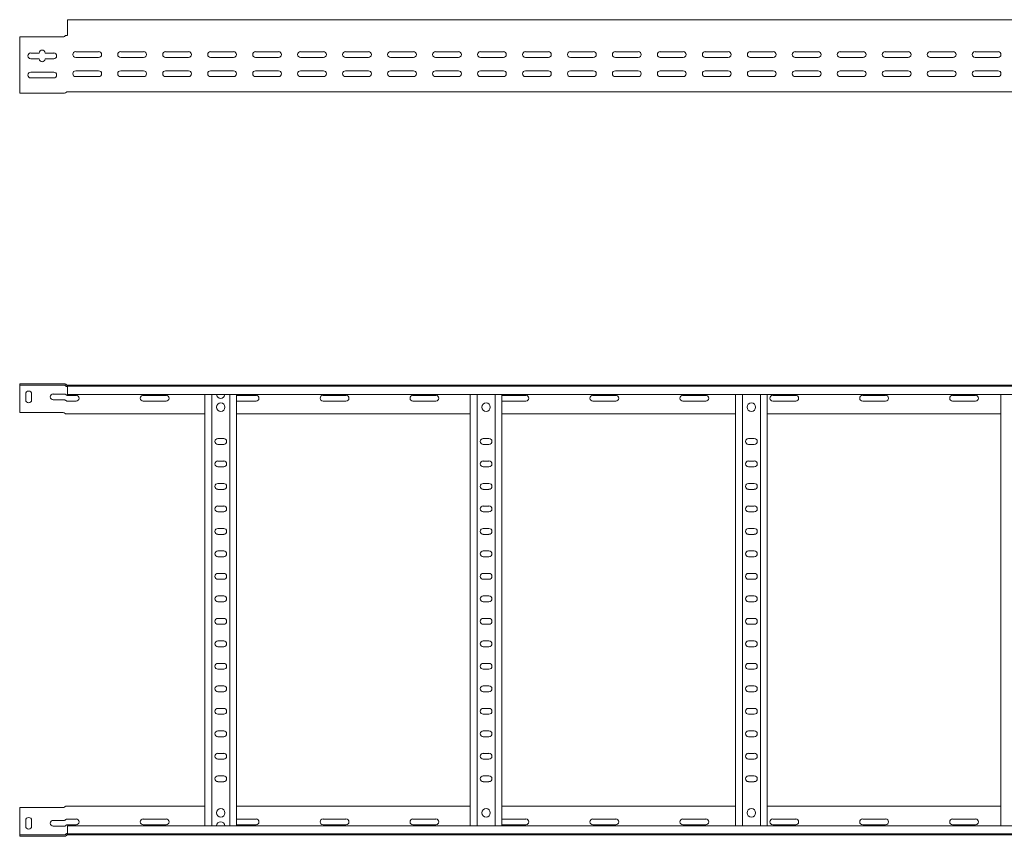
# Model space of a CAD drawing. Header units: millimetres. Extents: x -842 to 7135, y -6681 to -289.
# Tile 5 of 20: x 1135 to 2229, y -4973 to -4065. Entities that reach past the tile are written whole.
import ezdxf

# ---------------------------------------------------------------- set-up
doc = ezdxf.new("R2010")
doc.units = ezdxf.units.MM

msp = doc.modelspace()

# ---------------------------------------------------------------- linework, layer by layer
at = {"color": 7, "linetype": 'Continuous', "lineweight": 15}
for p, q in [((7134.7, -4064.8), (1187.7, -4064.8)), ((1187.7, -4064.8), (1187.7, -4072.2)), ((1187.7, -4072.2), (1187.7, -4077.5)), ((1184.4, -4083.4), (1184.9, -4082.9)), ((1186.6, -4082.3), (1187.7, -4082.3)), ((1186.6, -4082.3), (1186.6, -4082.3)), ((1187.7, -4077.5), (1187.7, -4077.9)), ((1187.7, -4077.9), (1187.7, -4081.8)), ((1134.7, -4083.8), (1134.7, -4141.8)), ((1182.9, -4083.8), (1134.7, -4083.8)), ((1147, -4101.8), (1156.5, -4101.8)), ((1163, -4101.8), (1172.5, -4101.8)), ((1197, -4100.3), (1222.5, -4100.3)), ((1247, -4100.3), (1272.5, -4100.3)), ((1297, -4100.3), (1322.5, -4100.3)), ((1347, -4100.3), (1372.5, -4100.3)), ((1397, -4100.3), (1422.5, -4100.3)), ((1447, -4100.3), (1472.5, -4100.3)), ((1497, -4100.3), (1522.5, -4100.3)), ((1547, -4100.3), (1572.5, -4100.3)), ((1597, -4100.3), (1622.5, -4100.3)), ((1647, -4100.3), (1672.5, -4100.3)), ((1697, -4100.3), (1722.5, -4100.3)), ((1747, -4100.3), (1772.5, -4100.3)), ((1797, -4100.3), (1822.5, -4100.3)), ((1847, -4100.3), (1872.5, -4100.3)), ((1897, -4100.3), (1922.5, -4100.3)), ((1947, -4100.3), (1972.5, -4100.3)), ((1997, -4100.3), (2022.5, -4100.3)), ((2047, -4100.3), (2072.5, -4100.3)), ((2097, -4100.3), (2122.5, -4100.3)), ((2147, -4100.3), (2172.5, -4100.3)), ((2197, -4100.3), (2222.5, -4100.3)), ((1156.5, -4108.3), (1147, -4108.3)), ((1172.5, -4108.3), (1163, -4108.3)), ((1222.5, -4106.8), (1197, -4106.8)), ((1272.5, -4106.8), (1247, -4106.8)), ((1322.5, -4106.8), (1297, -4106.8)), ((1372.5, -4106.8), (1347, -4106.8)), ((1422.5, -4106.8), (1397, -4106.8)), ((1472.5, -4106.8), (1447, -4106.8)), ((1522.5, -4106.8), (1497, -4106.8)), ((1572.5, -4106.8), (1547, -4106.8)), ((1622.5, -4106.8), (1597, -4106.8)), ((1672.5, -4106.8), (1647, -4106.8)), ((1722.5, -4106.8), (1697, -4106.8)), ((1772.5, -4106.8), (1747, -4106.8)), ((1822.5, -4106.8), (1797, -4106.8)), ((1872.5, -4106.8), (1847, -4106.8)), ((1922.5, -4106.8), (1897, -4106.8)), ((1972.5, -4106.8), (1947, -4106.8)), ((2022.5, -4106.8), (1997, -4106.8)), ((2072.5, -4106.8), (2047, -4106.8)), ((2122.5, -4106.8), (2097, -4106.8)), ((2172.5, -4106.8), (2147, -4106.8)), ((2222.5, -4106.8), (2197, -4106.8)), ((1147, -4123), (1172.5, -4123)), ((1197, -4121.5), (1222.5, -4121.5)), ((1247, -4121.5), (1272.5, -4121.5)), ((1297, -4121.5), (1322.5, -4121.5)), ((1347, -4121.5), (1372.5, -4121.5)), ((1397, -4121.5), (1422.5, -4121.5)), ((1447, -4121.5), (1472.5, -4121.5)), ((1497, -4121.5), (1522.5, -4121.5)), ((1547, -4121.5), (1572.5, -4121.5)), ((1597, -4121.5), (1622.5, -4121.5)), ((1647, -4121.5), (1672.5, -4121.5)), ((1697, -4121.5), (1722.5, -4121.5)), ((1747, -4121.5), (1772.5, -4121.5)), ((1797, -4121.5), (1822.5, -4121.5)), ((1847, -4121.5), (1872.5, -4121.5)), ((1897, -4121.5), (1922.5, -4121.5)), ((1947, -4121.5), (1972.5, -4121.5)), ((1997, -4121.5), (2022.5, -4121.5)), ((2047, -4121.5), (2072.5, -4121.5)), ((2097, -4121.5), (2122.5, -4121.5)), ((2147, -4121.5), (2172.5, -4121.5)), ((2197, -4121.5), (2222.5, -4121.5)), ((1172.5, -4129.5), (1147, -4129.5)), ((1222.5, -4128), (1197, -4128)), ((1272.5, -4128), (1247, -4128)), ((1322.5, -4128), (1297, -4128)), ((1345.9, -4127.8), (1346.4, -4127.8)), ((1372.5, -4128), (1347, -4128)), ((1370, -4127.8), (1373.6, -4127.8)), ((1422.5, -4128), (1397, -4128)), ((1472.5, -4128), (1447, -4128)), ((1522.5, -4128), (1497, -4128)), ((1572.5, -4128), (1547, -4128)), ((1622.5, -4128), (1597, -4128)), ((1672.5, -4128), (1647, -4128)), ((1665, -4127.8), (1668.9, -4127.8)), ((1722.5, -4128), (1697, -4128)), ((1772.5, -4128), (1747, -4128)), ((1822.5, -4128), (1797, -4128)), ((1872.5, -4128), (1847, -4128)), ((1922.5, -4128), (1897, -4128)), ((1972.5, -4128), (1947, -4128)), ((1960, -4127.8), (1963.9, -4127.8)), ((2022.5, -4128), (1997, -4128)), ((2072.5, -4128), (2047, -4128)), ((2122.5, -4128), (2097, -4128)), ((2172.5, -4128), (2147, -4128)), ((2222.5, -4128), (2197, -4128)), ((1134.7, -4141.8), (1134.7, -4146.3)), ((1134.7, -4146.3), (1184.4, -4146.3)), ((1187.7, -4144.8), (1355.3, -4144.8)), ((1355.3, -4144.8), (1361.1, -4144.8)), ((1361.1, -4144.8), (2240.3, -4144.8)), ((1134.7, -4469.6), (1134.7, -4471.1)), ((1182.9, -4469.6), (1134.7, -4469.6)), ((1134.7, -4471.1), (1182.9, -4471.1)), ((1134.7, -4474.1), (1134.7, -4471.1)), ((1134.7, -4501.6), (1134.7, -4474.1)), ((1182.9, -4469.6), (1184.4, -4469.6)), ((1184.4, -4471.1), (1182.9, -4471.1)), ((1184.4, -4469.6), (1184.9, -4469.7)), ((1184.9, -4471.2), (1184.4, -4471.1)), ((1186.6, -4470.6), (1186.6, -4470.7)), ((1187.2, -4471.1), (1187.6, -4471.1)), ((1187.6, -4471.1), (7134.7, -4471.1)), ((1187.7, -4472.2), (1187.7, -4471.1)), ((7134.7, -4472.2), (1187.7, -4472.2)), ((1187.7, -4481.3), (1187.7, -4472.2)), ((1141.5, -4480.9), (1141.5, -4487.4)), ((1148, -4487.4), (1148, -4480.9)), ((1172, -4480.9), (1184.4, -4480.9)), ((1184.4, -4487.4), (1172, -4487.4)), ((1187.7, -4481.3), (7134.7, -4481.3)), ((1197.5, -4482.4), (1187.7, -4482.4)), ((1297.5, -4482.4), (1272, -4482.4)), ((1340.7, -4960.9), (1340.7, -4481.3)), ((1348.2, -4960.9), (1348.2, -4481.3)), ((1368.2, -4960.9), (1368.2, -4481.3)), ((1375.7, -4960.9), (1375.7, -4481.3)), ((1397.5, -4482.4), (1375.7, -4482.4)), ((1497.5, -4482.4), (1472, -4482.4)), ((1597.5, -4482.4), (1572, -4482.4)), ((1635.7, -4960.9), (1635.7, -4481.3)), ((1643.2, -4960.9), (1643.2, -4481.3)), ((1663.2, -4960.9), (1663.2, -4481.3)), ((1670.7, -4960.9), (1670.7, -4481.3)), ((1697.5, -4482.4), (1672, -4482.4)), ((1797.5, -4482.4), (1772, -4482.4)), ((1897.5, -4482.4), (1872, -4482.4)), ((1930.7, -4960.9), (1930.7, -4481.3)), ((1938.2, -4960.9), (1938.2, -4481.3)), ((1958.2, -4960.9), (1958.2, -4481.3)), ((1965.7, -4960.9), (1965.7, -4481.3)), ((1997.5, -4482.4), (1972, -4482.4)), ((2097.5, -4482.4), (2072, -4482.4)), ((2197.5, -4482.4), (2172, -4482.4)), ((2225.7, -4960.9), (2225.7, -4481.3)), ((1187.7, -4488.9), (1197.5, -4488.9)), ((1272, -4488.9), (1297.5, -4488.9)), ((1375.7, -4488.9), (1397.5, -4488.9)), ((1472, -4488.9), (1497.5, -4488.9)), ((1572, -4488.9), (1597.5, -4488.9)), ((1672, -4488.9), (1697.5, -4488.9)), ((1772, -4488.9), (1797.5, -4488.9)), ((1872, -4488.9), (1897.5, -4488.9)), ((1972, -4488.9), (1997.5, -4488.9)), ((2072, -4488.9), (2097.5, -4488.9)), ((2172, -4488.9), (2197.5, -4488.9)), ((1182.9, -4501.6), (1134.7, -4501.6)), ((1184.4, -4502), (1184.9, -4502.4)), ((1187.7, -4503.1), (1186.6, -4503.1)), ((1187.7, -4503.1), (1340.7, -4503.1)), ((1375.7, -4503.1), (1635.7, -4503.1)), ((1670.7, -4503.1), (1930.7, -4503.1)), ((1965.7, -4503.1), (2225.7, -4503.1)), ((1361.5, -4530.4), (1355, -4530.4)), ((1656.5, -4530.4), (1650, -4530.4)), ((1951.5, -4530.4), (1945, -4530.4)), ((1355, -4536.9), (1361.5, -4536.9)), ((1650, -4536.9), (1656.5, -4536.9)), ((1945, -4536.9), (1951.5, -4536.9)), ((1361.5, -4555.4), (1355, -4555.4)), ((1355, -4561.9), (1361.5, -4561.9)), ((1656.5, -4555.4), (1650, -4555.4)), ((1650, -4561.9), (1656.5, -4561.9)), ((1951.5, -4555.4), (1945, -4555.4)), ((1945, -4561.9), (1951.5, -4561.9)), ((1361.5, -4580.4), (1355, -4580.4)), ((1355, -4586.9), (1361.5, -4586.9)), ((1656.5, -4580.4), (1650, -4580.4)), ((1650, -4586.9), (1656.5, -4586.9)), ((1951.5, -4580.4), (1945, -4580.4)), ((1945, -4586.9), (1951.5, -4586.9)), ((1361.5, -4605.4), (1355, -4605.4)), ((1656.5, -4605.4), (1650, -4605.4)), ((1951.5, -4605.4), (1945, -4605.4)), ((1355, -4611.9), (1361.5, -4611.9)), ((1650, -4611.9), (1656.5, -4611.9)), ((1945, -4611.9), (1951.5, -4611.9)), ((1361.5, -4630.4), (1355, -4630.4)), ((1656.5, -4630.4), (1650, -4630.4)), ((1951.5, -4630.4), (1945, -4630.4)), ((1355, -4636.9), (1361.5, -4636.9)), ((1650, -4636.9), (1656.5, -4636.9)), ((1945, -4636.9), (1951.5, -4636.9)), ((1361.5, -4655.4), (1355, -4655.4)), ((1355, -4661.9), (1361.5, -4661.9)), ((1656.5, -4655.4), (1650, -4655.4)), ((1650, -4661.9), (1656.5, -4661.9)), ((1951.5, -4655.4), (1945, -4655.4)), ((1945, -4661.9), (1951.5, -4661.9)), ((1361.5, -4680.4), (1355, -4680.4)), ((1656.5, -4680.4), (1650, -4680.4)), ((1951.5, -4680.4), (1945, -4680.4)), ((1355, -4686.9), (1361.5, -4686.9)), ((1650, -4686.9), (1656.5, -4686.9)), ((1945, -4686.9), (1951.5, -4686.9)), ((1361.5, -4705.4), (1355, -4705.4)), ((1656.5, -4705.4), (1650, -4705.4)), ((1951.5, -4705.4), (1945, -4705.4)), ((1355, -4711.9), (1361.5, -4711.9)), ((1650, -4711.9), (1656.5, -4711.9)), ((1945, -4711.9), (1951.5, -4711.9)), ((1361.5, -4730.4), (1355, -4730.4)), ((1355, -4736.9), (1361.5, -4736.9)), ((1656.5, -4730.4), (1650, -4730.4)), ((1650, -4736.9), (1656.5, -4736.9)), ((1951.5, -4730.4), (1945, -4730.4)), ((1945, -4736.9), (1951.5, -4736.9)), ((1361.5, -4755.4), (1355, -4755.4)), ((1355, -4761.9), (1361.5, -4761.9)), ((1656.5, -4755.4), (1650, -4755.4)), ((1650, -4761.9), (1656.5, -4761.9)), ((1951.5, -4755.4), (1945, -4755.4)), ((1945, -4761.9), (1951.5, -4761.9)), ((1361.5, -4780.4), (1355, -4780.4)), ((1656.5, -4780.4), (1650, -4780.4)), ((1951.5, -4780.4), (1945, -4780.4)), ((1355, -4786.9), (1361.5, -4786.9)), ((1650, -4786.9), (1656.5, -4786.9)), ((1945, -4786.9), (1951.5, -4786.9)), ((1361.5, -4805.4), (1355, -4805.4)), ((1656.5, -4805.4), (1650, -4805.4)), ((1951.5, -4805.4), (1945, -4805.4)), ((1355, -4811.9), (1361.5, -4811.9)), ((1650, -4811.9), (1656.5, -4811.9)), ((1945, -4811.9), (1951.5, -4811.9)), ((1361.5, -4830.4), (1355, -4830.4)), ((1355, -4836.9), (1361.5, -4836.9)), ((1656.5, -4830.4), (1650, -4830.4)), ((1650, -4836.9), (1656.5, -4836.9)), ((1951.5, -4830.4), (1945, -4830.4)), ((1945, -4836.9), (1951.5, -4836.9)), ((1361.5, -4855.4), (1355, -4855.4)), ((1656.5, -4855.4), (1650, -4855.4)), ((1951.5, -4855.4), (1945, -4855.4)), ((1355, -4861.9), (1361.5, -4861.9)), ((1650, -4861.9), (1656.5, -4861.9)), ((1945, -4861.9), (1951.5, -4861.9)), ((1361.5, -4880.4), (1355, -4880.4)), ((1656.5, -4880.4), (1650, -4880.4)), ((1951.5, -4880.4), (1945, -4880.4)), ((1355, -4886.9), (1361.5, -4886.9)), ((1650, -4886.9), (1656.5, -4886.9)), ((1945, -4886.9), (1951.5, -4886.9)), ((1361.5, -4905.4), (1355, -4905.4)), ((1355, -4911.9), (1361.5, -4911.9)), ((1656.5, -4905.4), (1650, -4905.4)), ((1650, -4911.9), (1656.5, -4911.9)), ((1951.5, -4905.4), (1945, -4905.4)), ((1945, -4911.9), (1951.5, -4911.9)), ((1182.9, -4940.6), (1134.7, -4940.6)), ((1134.7, -4940.6), (1134.7, -4968.1)), ((1184.4, -4940.2), (1184.9, -4939.8)), ((1187.7, -4939.1), (1186.6, -4939.1)), ((1187.7, -4939.1), (1340.7, -4939.1)), ((1375.7, -4939.1), (1635.7, -4939.1)), ((1670.7, -4939.1), (1930.7, -4939.1)), ((1965.7, -4939.1), (2225.7, -4939.1)), ((1141.5, -4961.4), (1141.5, -4954.9)), ((1148, -4954.9), (1148, -4961.4)), ((1184.4, -4954.9), (1172, -4954.9)), ((1187.7, -4953.4), (1197.5, -4953.4)), ((1272, -4953.4), (1297.5, -4953.4)), ((1375.7, -4953.4), (1397.5, -4953.4)), ((1472, -4953.4), (1497.5, -4953.4)), ((1572, -4953.4), (1597.5, -4953.4)), ((1672, -4953.4), (1697.5, -4953.4)), ((1772, -4953.4), (1797.5, -4953.4)), ((1872, -4953.4), (1897.5, -4953.4)), ((1972, -4953.4), (1997.5, -4953.4)), ((2072, -4953.4), (2097.5, -4953.4)), ((2172, -4953.4), (2197.5, -4953.4)), ((1134.7, -4968.1), (1134.7, -4971.1)), ((1172, -4961.4), (1184.4, -4961.4)), ((1197.5, -4959.9), (1187.7, -4959.9)), ((7134.7, -4960.9), (1187.7, -4960.9)), ((1187.7, -4960.9), (1187.7, -4970)), ((1187.7, -4970), (7134.7, -4970)), ((1187.7, -4970), (1187.7, -4971.1)), ((1297.5, -4959.9), (1272, -4959.9)), ((1397.5, -4959.9), (1375.7, -4959.9)), ((1497.5, -4959.9), (1472, -4959.9)), ((1597.5, -4959.9), (1572, -4959.9)), ((1697.5, -4959.9), (1672, -4959.9)), ((1797.5, -4959.9), (1772, -4959.9)), ((1897.5, -4959.9), (1872, -4959.9)), ((1997.5, -4959.9), (1972, -4959.9)), ((2097.5, -4959.9), (2072, -4959.9)), ((2197.5, -4959.9), (2172, -4959.9)), ((1134.7, -4972.6), (1134.7, -4971.1)), ((1134.7, -4971.1), (1182.9, -4971.1)), ((1182.9, -4972.6), (1134.7, -4972.6)), ((1184.4, -4971.1), (1182.9, -4971.1)), ((1182.9, -4972.6), (1184.4, -4972.6)), ((1184.9, -4971), (1184.4, -4971.1)), ((1184.4, -4972.6), (1184.9, -4972.5)), ((1186.6, -4971.6), (1186.6, -4971.5)), ((1187.2, -4971.1), (1187.6, -4971.1)), ((1187.6, -4971.1), (7134.7, -4971.1))]:
    msp.add_line(p, q, dxfattribs=at)
at = {"color": 7, "linetype": 'Continuous', "lineweight": 15, "flags": 128}
for points in [[(1672, -4482.4), (1670.8, -4482.5), (1670.7, -4482.6)], [(1670.7, -4488.6), (1670.8, -4488.7), (1672, -4488.9)], [(1670.7, -4953.6), (1670.8, -4953.5), (1672, -4953.4)], [(1672, -4959.9), (1670.8, -4959.7), (1670.7, -4959.6)]]:
    msp.add_lwpolyline(points, dxfattribs=at)
at = {"color": 7, "linetype": 'Continuous', "lineweight": 15}
for centre in [(1358.2, -4495.6), (1653.2, -4495.6), (1948.2, -4495.6), (1358.2, -4946.6), (1653.2, -4946.6), (1948.2, -4946.6)]:
    msp.add_circle(centre, 4.75, dxfattribs=at)
for centre, radius, start, end in [((1182.9, -4080.8), 3, 270, 299.6396), ((1187.2, -4081.8), 0.5, 270, 328.6677), ((1147, -4105), 3.25, 90, 270), ((1159.7, -4101.8), 3.25, 0, 180), ((1172.5, -4105), 3.25, 270, 90), ((1197, -4103.5), 3.25, 90, 270), ((1222.5, -4103.5), 3.25, 270, 90), ((1247, -4103.5), 3.25, 90, 270), ((1272.5, -4103.5), 3.25, 270, 90), ((1297, -4103.5), 3.25, 90, 270), ((1322.5, -4103.5), 3.25, 270, 90), ((1347, -4103.5), 3.25, 90, 270), ((1372.5, -4103.5), 3.25, 270, 90), ((1397, -4103.5), 3.25, 90, 270), ((1422.5, -4103.5), 3.25, 270, 90), ((1447, -4103.5), 3.25, 90, 270), ((1472.5, -4103.5), 3.25, 270, 90), ((1497, -4103.5), 3.25, 90, 270), ((1522.5, -4103.5), 3.25, 270, 90), ((1547, -4103.5), 3.25, 90, 270), ((1572.5, -4103.5), 3.25, 270, 90), ((1597, -4103.5), 3.25, 90, 270), ((1622.5, -4103.5), 3.25, 270, 90), ((1647, -4103.5), 3.25, 90, 270), ((1672.5, -4103.5), 3.25, 270, 90), ((1697, -4103.5), 3.25, 90, 270), ((1722.5, -4103.5), 3.25, 270, 90), ((1747, -4103.5), 3.25, 90, 270), ((1772.5, -4103.5), 3.25, 270, 90), ((1797, -4103.5), 3.25, 90, 270), ((1822.5, -4103.5), 3.25, 270, 90), ((1847, -4103.5), 3.25, 90, 270), ((1872.5, -4103.5), 3.25, 270, 90), ((1897, -4103.5), 3.25, 90, 270), ((1922.5, -4103.5), 3.25, 270, 90), ((1947, -4103.5), 3.25, 90, 270), ((1972.5, -4103.5), 3.25, 270, 90), ((1997, -4103.5), 3.25, 90, 270), ((2022.5, -4103.5), 3.25, 270, 90), ((2047, -4103.5), 3.25, 90, 270), ((2072.5, -4103.5), 3.25, 270, 90), ((2097, -4103.5), 3.25, 90, 270), ((2122.5, -4103.5), 3.25, 270, 90), ((2147, -4103.5), 3.25, 90, 270), ((2172.5, -4103.5), 3.25, 270, 90), ((2197, -4103.5), 3.25, 90, 270), ((2222.5, -4103.5), 3.25, 270, 90), ((1159.7, -4108.3), 3.25, 180, 0), ((1147, -4126.3), 3.25, 90, 270), ((1172.5, -4126.3), 3.25, 270, 90), ((1197, -4124.8), 3.25, 90, 270), ((1222.5, -4124.8), 3.25, 270, 90), ((1247, -4124.8), 3.25, 90, 270), ((1272.5, -4124.8), 3.25, 270, 90), ((1297, -4124.8), 3.25, 90, 270), ((1322.5, -4124.8), 3.25, 270, 90), ((1347, -4124.8), 3.25, 90, 270), ((1372.5, -4124.8), 3.25, 270, 90), ((1397, -4124.8), 3.25, 90, 270), ((1422.5, -4124.8), 3.25, 270, 90), ((1447, -4124.8), 3.25, 90, 270), ((1472.5, -4124.8), 3.25, 270, 90), ((1497, -4124.8), 3.25, 90, 270), ((1522.5, -4124.8), 3.25, 270, 90), ((1547, -4124.8), 3.25, 90, 270), ((1572.5, -4124.8), 3.25, 270, 90), ((1597, -4124.8), 3.25, 90, 270), ((1622.5, -4124.8), 3.25, 270, 90), ((1647, -4124.8), 3.25, 90, 270), ((1672.5, -4124.8), 3.25, 270, 90), ((1697, -4124.8), 3.25, 90, 270), ((1722.5, -4124.8), 3.25, 270, 90), ((1747, -4124.8), 3.25, 90, 270), ((1772.5, -4124.8), 3.25, 270, 90), ((1797, -4124.8), 3.25, 90, 270), ((1822.5, -4124.8), 3.25, 270, 90), ((1847, -4124.8), 3.25, 90, 270), ((1872.5, -4124.8), 3.25, 270, 90), ((1897, -4124.8), 3.25, 90, 270), ((1922.5, -4124.8), 3.25, 270, 90), ((1947, -4124.8), 3.25, 90, 270), ((1972.5, -4124.8), 3.25, 270, 90), ((1997, -4124.8), 3.25, 90, 270), ((2022.5, -4124.8), 3.25, 270, 90), ((2047, -4124.8), 3.25, 90, 270), ((2072.5, -4124.8), 3.25, 270, 90), ((2097, -4124.8), 3.25, 90, 270), ((2122.5, -4124.8), 3.25, 270, 90), ((2147, -4124.8), 3.25, 90, 270), ((2172.5, -4124.8), 3.25, 270, 90), ((2197, -4124.8), 3.25, 90, 270), ((2222.5, -4124.8), 3.25, 270, 90), ((1346.4, -4129.6), 1.8, 63.4372, 90), ((1370, -4129.6), 1.8, 90, 116.5628), ((1665, -4129.6), 1.8, 90, 116.5628), ((1668.9, -4129.6), 1.8, 63.4372, 90), ((1960, -4129.6), 1.8, 90, 116.5628), ((1963.9, -4129.6), 1.8, 63.4372, 90), ((1184.4, -4143.3), 3, 270, 318.1897), ((1187.7, -4146.3), 1.5, 90, 138.1897), ((1187.7, -4469.6), 1.5, 224.8835, 270), ((1187.7, -4469.6), 3, 249.2512, 260.4059), ((1144.7, -4480.9), 3.25, 0, 180), ((1144.7, -4487.4), 3.25, 180, 0), ((1172, -4484.1), 3.25, 90, 270), ((1197.5, -4485.6), 3.25, 270, 90), ((1272, -4485.6), 3.25, 90, 270), ((1297.5, -4485.6), 3.25, 270, 90), ((1358.2, -4481), 4.75, 183.9233, 356.0767), ((1397.5, -4485.6), 3.25, 270, 90), ((1472, -4485.6), 3.25, 90, 270), ((1497.5, -4485.6), 3.25, 270, 90), ((1572, -4485.6), 3.25, 90, 270), ((1597.5, -4485.6), 3.25, 270, 90), ((1697.5, -4485.6), 3.25, 270, 90), ((1772, -4485.6), 3.25, 90, 270), ((1797.5, -4485.6), 3.25, 270, 90), ((1872, -4485.6), 3.25, 90, 270), ((1897.5, -4485.6), 3.25, 270, 90), ((1972, -4485.6), 3.25, 90, 270), ((1997.5, -4485.6), 3.25, 270, 90), ((2072, -4485.6), 3.25, 90, 270), ((2097.5, -4485.6), 3.25, 270, 90), ((2172, -4485.6), 3.25, 90, 270), ((2197.5, -4485.6), 3.25, 270, 90), ((1182.9, -4504.6), 3, 60.3604, 90), ((1355, -4533.6), 3.25, 90, 270), ((1361.5, -4533.6), 3.25, 270, 90), ((1650, -4533.6), 3.25, 90, 270), ((1656.5, -4533.6), 3.25, 270, 90), ((1945, -4533.6), 3.25, 90, 270), ((1951.5, -4533.6), 3.25, 270, 90), ((1355, -4558.6), 3.25, 90, 270), ((1361.5, -4558.6), 3.25, 270, 90), ((1650, -4558.6), 3.25, 90, 270), ((1656.5, -4558.6), 3.25, 270, 90), ((1945, -4558.6), 3.25, 90, 270), ((1951.5, -4558.6), 3.25, 270, 90), ((1355, -4583.6), 3.25, 90, 270), ((1361.5, -4583.6), 3.25, 270, 90), ((1650, -4583.6), 3.25, 90, 270), ((1656.5, -4583.6), 3.25, 270, 90), ((1945, -4583.6), 3.25, 90, 270), ((1951.5, -4583.6), 3.25, 270, 90), ((1355, -4608.6), 3.25, 90, 270), ((1361.5, -4608.6), 3.25, 270, 90), ((1650, -4608.6), 3.25, 90, 270), ((1656.5, -4608.6), 3.25, 270, 90), ((1945, -4608.6), 3.25, 90, 270), ((1951.5, -4608.6), 3.25, 270, 90), ((1355, -4633.6), 3.25, 90, 270), ((1361.5, -4633.6), 3.25, 270, 90), ((1650, -4633.6), 3.25, 90, 270), ((1656.5, -4633.6), 3.25, 270, 90), ((1945, -4633.6), 3.25, 90, 270), ((1951.5, -4633.6), 3.25, 270, 90), ((1355, -4658.6), 3.25, 90, 270), ((1361.5, -4658.6), 3.25, 270, 90), ((1650, -4658.6), 3.25, 90, 270), ((1656.5, -4658.6), 3.25, 270, 90), ((1945, -4658.6), 3.25, 90, 270), ((1951.5, -4658.6), 3.25, 270, 90), ((1355, -4683.6), 3.25, 90, 270), ((1361.5, -4683.6), 3.25, 270, 90), ((1650, -4683.6), 3.25, 90, 270), ((1656.5, -4683.6), 3.25, 270, 90), ((1945, -4683.6), 3.25, 90, 270), ((1951.5, -4683.6), 3.25, 270, 90), ((1355, -4708.6), 3.25, 90, 270), ((1361.5, -4708.6), 3.25, 270, 90), ((1650, -4708.6), 3.25, 90, 270), ((1656.5, -4708.6), 3.25, 270, 90), ((1945, -4708.6), 3.25, 90, 270), ((1951.5, -4708.6), 3.25, 270, 90), ((1355, -4733.6), 3.25, 90, 270), ((1361.5, -4733.6), 3.25, 270, 90), ((1650, -4733.6), 3.25, 90, 270), ((1656.5, -4733.6), 3.25, 270, 90), ((1945, -4733.6), 3.25, 90, 270), ((1951.5, -4733.6), 3.25, 270, 90), ((1355, -4758.6), 3.25, 90, 270), ((1361.5, -4758.6), 3.25, 270, 90), ((1650, -4758.6), 3.25, 90, 270), ((1656.5, -4758.6), 3.25, 270, 90), ((1945, -4758.6), 3.25, 90, 270), ((1951.5, -4758.6), 3.25, 270, 90), ((1355, -4783.6), 3.25, 90, 270), ((1361.5, -4783.6), 3.25, 270, 90), ((1650, -4783.6), 3.25, 90, 270), ((1656.5, -4783.6), 3.25, 270, 90), ((1945, -4783.6), 3.25, 90, 270), ((1951.5, -4783.6), 3.25, 270, 90), ((1355, -4808.6), 3.25, 90, 270), ((1361.5, -4808.6), 3.25, 270, 90), ((1650, -4808.6), 3.25, 90, 270), ((1656.5, -4808.6), 3.25, 270, 90), ((1945, -4808.6), 3.25, 90, 270), ((1951.5, -4808.6), 3.25, 270, 90), ((1355, -4833.6), 3.25, 90, 270), ((1361.5, -4833.6), 3.25, 270, 90), ((1650, -4833.6), 3.25, 90, 270), ((1656.5, -4833.6), 3.25, 270, 90), ((1945, -4833.6), 3.25, 90, 270), ((1951.5, -4833.6), 3.25, 270, 90), ((1355, -4858.6), 3.25, 90, 270), ((1361.5, -4858.6), 3.25, 270, 90), ((1650, -4858.6), 3.25, 90, 270), ((1656.5, -4858.6), 3.25, 270, 90), ((1945, -4858.6), 3.25, 90, 270), ((1951.5, -4858.6), 3.25, 270, 90), ((1355, -4883.6), 3.25, 90, 270), ((1361.5, -4883.6), 3.25, 270, 90), ((1650, -4883.6), 3.25, 90, 270), ((1656.5, -4883.6), 3.25, 270, 90), ((1945, -4883.6), 3.25, 90, 270), ((1951.5, -4883.6), 3.25, 270, 90), ((1355, -4908.6), 3.25, 90, 270), ((1361.5, -4908.6), 3.25, 270, 90), ((1650, -4908.6), 3.25, 90, 270), ((1656.5, -4908.6), 3.25, 270, 90), ((1945, -4908.6), 3.25, 90, 270), ((1951.5, -4908.6), 3.25, 270, 90), ((1182.9, -4937.6), 3, 270, 299.6396), ((1144.7, -4954.9), 3.25, 0, 180), ((1172, -4958.1), 3.25, 90, 270), ((1197.5, -4956.6), 3.25, 270, 90), ((1272, -4956.6), 3.25, 90, 270), ((1297.5, -4956.6), 3.25, 270, 90), ((1358.2, -4961.2), 4.75, 3.9233, 176.0767), ((1397.5, -4956.6), 3.25, 270, 90), ((1472, -4956.6), 3.25, 90, 270), ((1497.5, -4956.6), 3.25, 270, 90), ((1572, -4956.6), 3.25, 90, 270), ((1597.5, -4956.6), 3.25, 270, 90), ((1697.5, -4956.6), 3.25, 270, 90), ((1772, -4956.6), 3.25, 90, 270), ((1797.5, -4956.6), 3.25, 270, 90), ((1872, -4956.6), 3.25, 90, 270), ((1897.5, -4956.6), 3.25, 270, 90), ((1972, -4956.6), 3.25, 90, 270), ((1997.5, -4956.6), 3.25, 270, 90), ((2072, -4956.6), 3.25, 90, 270), ((2097.5, -4956.6), 3.25, 270, 90), ((2172, -4956.6), 3.25, 90, 270), ((2197.5, -4956.6), 3.25, 270, 90), ((1144.7, -4961.4), 3.25, 180, 0), ((1187.7, -4972.6), 3, 99.5941, 110.7488), ((1187.7, -4972.6), 1.5, 90, 135.1165)]:
    msp.add_arc(centre, radius, start, end, dxfattribs=at)
for points, knots in [([(1184.9, -4082.9), (1185.1, -4082.8), (1185.4, -4082.5), (1186, -4082.3), (1186.4, -4082.3), (1186.6, -4082.3), (1186.6, -4082.3)], [0, 0, 0, 0, 0.266525, 0.610737, 0.942071, 1, 1, 1, 1]), ([(1187.6, -4082), (1187.7, -4082), (1187.7, -4081.9), (1187.7, -4081.8), (1187.7, -4081.8)], [0, 0, 0, 0, 0.614557, 1, 1, 1, 1]), ([(1184.9, -4469.7), (1185.1, -4469.7), (1185.4, -4469.8), (1186, -4470), (1186.4, -4470.4), (1186.6, -4470.6), (1186.6, -4470.6)], [0, 0, 0, 0, 0.266525, 0.61074, 0.942067, 1, 1, 1, 1]), ([(1185.5, -4471.6), (1185.4, -4471.5), (1185.2, -4471.3), (1185, -4471.2), (1184.9, -4471.2)], [0, 0, 0, 0, 0.627709, 1, 1, 1, 1]), ([(1186.6, -4472.4), (1186.4, -4472.3), (1185.9, -4472.1), (1185.6, -4471.7), (1185.5, -4471.6)], [0, 0, 0, 0, 0.578828, 1, 1, 1, 1]), ([(1187.7, -4472.6), (1187.7, -4472.6), (1187.7, -4472.6), (1187.6, -4472.6), (1187.5, -4472.6), (1187.3, -4472.6), (1187.2, -4472.6), (1187.2, -4472.6)], [0, 0, 0, 0, 0.2140554, 0.4279569, 0.6416616, 0.8545871, 1, 1, 1, 1]), ([(1187.6, -4471.1), (1187.7, -4471.1), (1187.7, -4471.1), (1187.7, -4471.1), (1187.7, -4471.1)], [0, 0, 0, 0, 0.6145583, 1, 1, 1, 1]), ([(1184.4, -4480.9), (1184.5, -4480.9), (1184.8, -4480.9), (1185.2, -4481), (1185.4, -4481.1), (1185.5, -4481.2)], [0, 0, 0, 0, 0.346458, 0.69157, 1, 1, 1, 1]), ([(1185.5, -4487.7), (1185.3, -4487.6), (1185.1, -4487.5), (1184.7, -4487.4), (1184.4, -4487.4), (1184.4, -4487.4)], [0, 0, 0, 0, 0.406493, 0.815159, 1, 1, 1, 1]), ([(1185.5, -4481.2), (1185.6, -4481.2), (1185.8, -4481.4), (1186, -4481.6), (1186, -4481.6)], [0, 0, 0, 0, 0.7718119, 1, 1, 1, 1]), ([(1186, -4488.1), (1185.9, -4488), (1185.7, -4487.8), (1185.5, -4487.7), (1185.5, -4487.7)], [0, 0, 0, 0, 0.771575, 1, 1, 1, 1]), ([(1186, -4481.6), (1186.2, -4481.8), (1186.5, -4482.1), (1187.2, -4482.3), (1187.5, -4482.3), (1187.7, -4482.4)], [0, 0, 0, 0, 0.406994, 0.751645, 1, 1, 1, 1]), ([(1187.7, -4488.9), (1187.5, -4488.8), (1187, -4488.8), (1186.5, -4488.5), (1186.2, -4488.2), (1186, -4488.1)], [0, 0, 0, 0, 0.33362, 0.666053, 1, 1, 1, 1]), ([(1184.9, -4502.4), (1185, -4502.5), (1185.2, -4502.6), (1185.4, -4502.7), (1185.5, -4502.8)], [0, 0, 0, 0, 0.357143, 1, 1, 1, 1]), ([(1185.5, -4502.8), (1185.7, -4502.9), (1186, -4503.1), (1186.5, -4503.1), (1186.6, -4503.1)], [0, 0, 0, 0, 0.596661, 1, 1, 1, 1]), ([(1184.9, -4939.8), (1185, -4939.7), (1185.2, -4939.6), (1185.4, -4939.5), (1185.5, -4939.4)], [0, 0, 0, 0, 0.357152, 1, 1, 1, 1]), ([(1185.5, -4939.4), (1185.7, -4939.3), (1186, -4939.1), (1186.5, -4939.1), (1186.6, -4939.1)], [0, 0, 0, 0, 0.596661, 1, 1, 1, 1]), ([(1185.5, -4954.6), (1185.3, -4954.6), (1185.1, -4954.7), (1184.7, -4954.8), (1184.4, -4954.9), (1184.4, -4954.9)], [0, 0, 0, 0, 0.406494, 0.815158, 1, 1, 1, 1]), ([(1186, -4954.1), (1185.9, -4954.2), (1185.7, -4954.4), (1185.5, -4954.5), (1185.5, -4954.6)], [0, 0, 0, 0, 0.77157, 1, 1, 1, 1]), ([(1187.7, -4953.4), (1187.5, -4953.4), (1187, -4953.4), (1186.5, -4953.7), (1186.2, -4954), (1186, -4954.1)], [0, 0, 0, 0, 0.333621, 0.666055, 1, 1, 1, 1]), ([(1184.4, -4961.4), (1184.5, -4961.3), (1184.8, -4961.3), (1185.2, -4961.2), (1185.4, -4961.1), (1185.5, -4961.1)], [0, 0, 0, 0, 0.346459, 0.691576, 1, 1, 1, 1]), ([(1185.5, -4961.1), (1185.6, -4961), (1185.8, -4960.8), (1186, -4960.6), (1186, -4960.6)], [0, 0, 0, 0, 0.771811, 1, 1, 1, 1]), ([(1186.6, -4969.8), (1186.4, -4969.9), (1185.9, -4970.1), (1185.6, -4970.5), (1185.5, -4970.6)], [0, 0, 0, 0, 0.578825, 1, 1, 1, 1]), ([(1186, -4960.6), (1186.2, -4960.4), (1186.5, -4960.1), (1187.2, -4959.9), (1187.5, -4959.9), (1187.7, -4959.9)], [0, 0, 0, 0, 0.406993, 0.751645, 1, 1, 1, 1]), ([(1187.7, -4969.6), (1187.7, -4969.6), (1187.7, -4969.6), (1187.6, -4969.6), (1187.5, -4969.6), (1187.3, -4969.6), (1187.2, -4969.6), (1187.2, -4969.6)], [0, 0, 0, 0, 0.214055, 0.427956, 0.641661, 0.854585, 1, 1, 1, 1]), ([(1185.5, -4970.6), (1185.4, -4970.7), (1185.2, -4970.9), (1185, -4971), (1184.9, -4971)], [0, 0, 0, 0, 0.627708, 1, 1, 1, 1]), ([(1184.9, -4972.5), (1185.1, -4972.5), (1185.4, -4972.4), (1186, -4972.2), (1186.4, -4971.8), (1186.6, -4971.6), (1186.6, -4971.6)], [0, 0, 0, 0, 0.266525, 0.610737, 0.942071, 1, 1, 1, 1]), ([(1187.6, -4971.1), (1187.7, -4971.1), (1187.7, -4971.1), (1187.7, -4971.1), (1187.7, -4971.1)], [0, 0, 0, 0, 0.614557, 1, 1, 1, 1])]:
    msp.add_open_spline(points, degree=3, knots=knots, dxfattribs=at)

doc.saveas('drawing.dxf')
